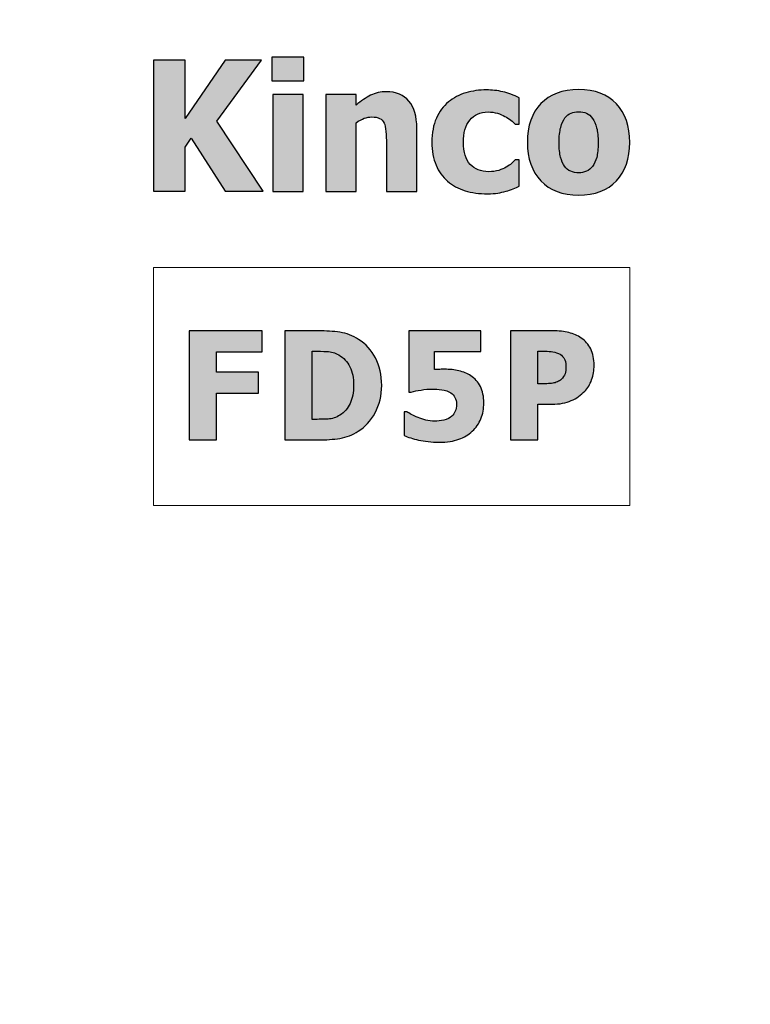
# Model space of a CAD drawing. Header units: millimetres. Extents: x -296 to 295, y -209 to 209.
# Tile 38 of 123: x -227 to -210, y 96 to 120. Entities that reach past the tile are written whole.
import ezdxf

# ---------------------------------------------------------------- set-up
doc = ezdxf.new("R2010")
doc.units = ezdxf.units.MM
doc.header["$MEASUREMENT"] = 0
doc.layers.add('layer 1', color=7, linetype='Continuous')

msp = doc.modelspace()

# ---------------------------------------------------------------- hatches: boundary and pattern name
at = {"layer": 'layer 1'}
h = msp.add_hatch(color=242, dxfattribs=at)
edge = h.paths.add_edge_path()
edge.add_spline(control_points=[(-221.3584, 115.9113), (-221.3584, 115.9113), (-222.2762, 115.9113), (-222.2762, 115.9113), (-222.2762, 115.9113), (-223.1003, 117.1977), (-223.1003, 117.1977), (-223.1003, 117.1977), (-223.2493, 116.9807), (-223.2493, 116.9807), (-223.2493, 116.9807), (-223.2493, 115.9113), (-223.2493, 115.9113), (-223.2493, 115.9113), (-224.009, 115.9113), (-224.009, 115.9113), (-224.009, 115.9113), (-224.009, 119.0761), (-224.009, 119.0761), (-224.009, 119.0761), (-223.2493, 119.0761), (-223.2493, 119.0761), (-223.2493, 119.0761), (-223.2493, 117.6686), (-223.2493, 117.6686), (-223.2493, 117.6686), (-222.2824, 119.0761), (-222.2824, 119.0761), (-222.2824, 119.0761), (-221.4028, 119.0761), (-221.4028, 119.0761), (-221.4028, 119.0761), (-222.4813, 117.6076), (-222.4813, 117.6076), (-222.4813, 117.6076), (-221.3584, 115.9113), (-221.3584, 115.9113)], knot_values=[0, 0, 0, 0, 0.0833333, 0.0833333, 0.0833333, 0.1666667, 0.1666667, 0.1666667, 0.25, 0.25, 0.25, 0.3333333, 0.3333333, 0.3333333, 0.4166667, 0.4166667, 0.4166667, 0.5, 0.5, 0.5, 0.5833333, 0.5833333, 0.5833333, 0.6666667, 0.6666667, 0.6666667, 0.75, 0.75, 0.75, 0.8333333, 0.8333333, 0.8333333, 0.9166667, 0.9166667, 0.9166667, 1, 1, 1, 1], degree=3, periodic=1)
h = msp.add_hatch(color=242, dxfattribs=at)
edge = h.paths.add_edge_path()
edge.add_spline(control_points=[(-220.3786, 118.5775), (-220.3786, 118.5775), (-221.149, 118.5775), (-221.149, 118.5775), (-221.149, 118.5775), (-221.149, 119.1461), (-221.149, 119.1461), (-221.149, 119.1461), (-220.3786, 119.1461), (-220.3786, 119.1461), (-220.3786, 119.1461), (-220.3786, 118.5775), (-220.3786, 118.5775)], knot_values=[0, 0, 0, 0, 0.25, 0.25, 0.25, 0.5, 0.5, 0.5, 0.75, 0.75, 0.75, 1, 1, 1, 1], degree=3, periodic=1)
h = msp.add_hatch(color=242, dxfattribs=at)
edge = h.paths.add_edge_path()
edge.add_spline(control_points=[(-215.9474, 115.8525), (-216.144, 115.8525), (-216.3239, 115.8771), (-216.4864, 115.927), (-216.6497, 115.9761), (-216.7906, 116.0519), (-216.9113, 116.1553), (-217.0298, 116.2586), (-217.1222, 116.3879), (-217.188, 116.544), (-217.2544, 116.6993), (-217.2877, 116.8835), (-217.2877, 117.0952), (-217.2877, 117.3221), (-217.2516, 117.5157), (-217.18, 117.6754), (-217.1078, 117.8343), (-217.0102, 117.9658), (-216.8874, 118.0691), (-216.7689, 118.1674), (-216.6295, 118.2404), (-216.4698, 118.2881), (-216.3094, 118.335), (-216.1425, 118.3589), (-215.9691, 118.3589), (-215.8376, 118.3589), (-215.7068, 118.3437), (-215.5753, 118.3134), (-215.4439, 118.283), (-215.3124, 118.2346), (-215.1794, 118.1681), (-215.1794, 118.1681), (-215.1794, 117.5331), (-215.1794, 117.5331), (-215.1794, 117.5331), (-215.2748, 117.5331), (-215.2748, 117.5331), (-215.3044, 117.5612), (-215.3405, 117.5923), (-215.3839, 117.6263), (-215.4265, 117.6602), (-215.4735, 117.6913), (-215.524, 117.7195), (-215.5782, 117.7491), (-215.6389, 117.7744), (-215.7061, 117.7946), (-215.774, 117.8156), (-215.8499, 117.8257), (-215.933, 117.8257), (-216.1223, 117.8257), (-216.2682, 117.7599), (-216.3723, 117.6277), (-216.4756, 117.4955), (-216.5276, 117.3185), (-216.5276, 117.0952), (-216.5276, 116.8568), (-216.472, 116.6783), (-216.3614, 116.5613), (-216.2509, 116.4443), (-216.1035, 116.3857), (-215.92, 116.3857), (-215.8268, 116.3857), (-215.7451, 116.3966), (-215.6743, 116.4175), (-215.6043, 116.4385), (-215.5436, 116.4645), (-215.493, 116.4941), (-215.4431, 116.5237), (-215.4012, 116.5541), (-215.3658, 116.5859), (-215.3304, 116.6177), (-215.3001, 116.6466), (-215.2748, 116.6719), (-215.2748, 116.6719), (-215.1794, 116.6719), (-215.1794, 116.6719), (-215.1794, 116.6719), (-215.1794, 116.0368), (-215.1794, 116.0368), (-215.222, 116.0187), (-215.2705, 115.997), (-215.3268, 115.9732), (-215.3825, 115.9493), (-215.4388, 115.9291), (-215.4966, 115.9139), (-215.5688, 115.8944), (-215.636, 115.8793), (-215.6989, 115.8684), (-215.7617, 115.8576), (-215.8448, 115.8525), (-215.9474, 115.8525)], knot_values=[0, 0, 0, 0, 0.0333333, 0.0333333, 0.0333333, 0.0666667, 0.0666667, 0.0666667, 0.1, 0.1, 0.1, 0.1333333, 0.1333333, 0.1333333, 0.1666667, 0.1666667, 0.1666667, 0.2, 0.2, 0.2, 0.2333333, 0.2333333, 0.2333333, 0.2666667, 0.2666667, 0.2666667, 0.3, 0.3, 0.3, 0.3333333, 0.3333333, 0.3333333, 0.3666667, 0.3666667, 0.3666667, 0.4, 0.4, 0.4, 0.4333333, 0.4333333, 0.4333333, 0.4666667, 0.4666667, 0.4666667, 0.5, 0.5, 0.5, 0.5333333, 0.5333333, 0.5333333, 0.5666667, 0.5666667, 0.5666667, 0.6, 0.6, 0.6, 0.6333333, 0.6333333, 0.6333333, 0.6666667, 0.6666667, 0.6666667, 0.7, 0.7, 0.7, 0.7333333, 0.7333333, 0.7333333, 0.7666667, 0.7666667, 0.7666667, 0.8, 0.8, 0.8, 0.8333333, 0.8333333, 0.8333333, 0.8666667, 0.8666667, 0.8666667, 0.9, 0.9, 0.9, 0.9333333, 0.9333333, 0.9333333, 0.9666667, 0.9666667, 0.9666667, 1, 1, 1, 1], degree=3, periodic=1)
h = msp.add_hatch(color=242, dxfattribs=at)
edge = h.paths.add_edge_path()
edge.add_spline(control_points=[(-212.509, 117.093), (-212.509, 116.6987), (-212.6167, 116.3889), (-212.832, 116.162), (-213.0473, 115.9358), (-213.3513, 115.8223), (-213.7448, 115.8223), (-214.1361, 115.8223), (-214.4394, 115.9358), (-214.6561, 116.162), (-214.8729, 116.3889), (-214.9813, 116.6987), (-214.9813, 117.093), (-214.9813, 117.4908), (-214.8729, 117.8021), (-214.6561, 118.0276), (-214.4394, 118.2523), (-214.1361, 118.365), (-213.7448, 118.365), (-213.3528, 118.365), (-213.0487, 118.2516), (-212.8327, 118.0254), (-212.6167, 117.7984), (-212.509, 117.4879), (-212.509, 117.093)], knot_values=[0, 0, 0, 0, 0.125, 0.125, 0.125, 0.25, 0.25, 0.25, 0.375, 0.375, 0.375, 0.5, 0.5, 0.5, 0.625, 0.625, 0.625, 0.75, 0.75, 0.75, 0.875, 0.875, 0.875, 1, 1, 1, 1], degree=3, periodic=1)
h = msp.add_hatch(color=242, dxfattribs=at)
edge = h.paths.add_edge_path()
edge.add_spline(control_points=[(-220.3999, 115.9061), (-220.3999, 115.9061), (-221.1284, 115.9061), (-221.1284, 115.9061), (-221.1284, 115.9061), (-221.1284, 118.2442), (-221.1284, 118.2442), (-221.1284, 118.2442), (-220.3999, 118.2442), (-220.3999, 118.2442), (-220.3999, 118.2442), (-220.3999, 115.9061), (-220.3999, 115.9061)], knot_values=[0, 0, 0, 0, 0.25, 0.25, 0.25, 0.5, 0.5, 0.5, 0.75, 0.75, 0.75, 1, 1, 1, 1], degree=3, periodic=1)
h = msp.add_hatch(color=242, dxfattribs=at)
edge = h.paths.add_edge_path()
edge.add_spline(control_points=[(-217.6519, 115.9061), (-217.6519, 115.9061), (-218.3863, 115.9061), (-218.3863, 115.9061), (-218.3863, 115.9061), (-218.3863, 117.0686), (-218.3863, 117.0686), (-218.3863, 117.1627), (-218.3899, 117.2574), (-218.3977, 117.3514), (-218.4056, 117.4448), (-218.4198, 117.5146), (-218.4405, 117.5587), (-218.4654, 117.6114), (-218.5017, 117.6492), (-218.5495, 117.6727), (-218.5965, 117.6955), (-218.6599, 117.7069), (-218.739, 117.7069), (-218.7988, 117.7069), (-218.8593, 117.6955), (-218.9206, 117.6734), (-218.9818, 117.6513), (-219.0474, 117.6157), (-219.1172, 117.5673), (-219.1172, 117.5673), (-219.1172, 115.9061), (-219.1172, 115.9061), (-219.1172, 115.9061), (-219.8474, 115.9061), (-219.8474, 115.9061), (-219.8474, 115.9061), (-219.8474, 118.2497), (-219.8474, 118.2497), (-219.8474, 118.2497), (-219.1172, 118.2497), (-219.1172, 118.2497), (-219.1172, 118.2497), (-219.1172, 117.9911), (-219.1172, 117.9911), (-218.9975, 118.0923), (-218.8807, 118.172), (-218.7674, 118.229), (-218.6542, 118.286), (-218.5288, 118.3145), (-218.3906, 118.3145), (-218.1513, 118.3145), (-217.9682, 118.239), (-217.8421, 118.088), (-217.7153, 117.937), (-217.6519, 117.7183), (-217.6519, 117.4319), (-217.6519, 117.4319), (-217.6519, 115.9061), (-217.6519, 115.9061)], knot_values=[0, 0, 0, 0, 0.0555556, 0.0555556, 0.0555556, 0.1111111, 0.1111111, 0.1111111, 0.1666667, 0.1666667, 0.1666667, 0.2222222, 0.2222222, 0.2222222, 0.2777778, 0.2777778, 0.2777778, 0.3333333, 0.3333333, 0.3333333, 0.3888889, 0.3888889, 0.3888889, 0.4444444, 0.4444444, 0.4444444, 0.5, 0.5, 0.5, 0.5555556, 0.5555556, 0.5555556, 0.6111111, 0.6111111, 0.6111111, 0.6666667, 0.6666667, 0.6666667, 0.7222222, 0.7222222, 0.7222222, 0.7777778, 0.7777778, 0.7777778, 0.8333333, 0.8333333, 0.8333333, 0.8888889, 0.8888889, 0.8888889, 0.9444444, 0.9444444, 0.9444444, 1, 1, 1, 1], degree=3, periodic=1)
h = msp.add_hatch(color=242, dxfattribs=at)
edge = h.paths.add_edge_path()
edge.add_spline(control_points=[(-213.2742, 117.0886), (-213.2742, 117.2304), (-213.2859, 117.349), (-213.3091, 117.4435), (-213.3331, 117.5381), (-213.3651, 117.6137), (-213.4066, 117.6704), (-213.4502, 117.7301), (-213.5004, 117.7715), (-213.5557, 117.7955), (-213.611, 117.8188), (-213.6742, 117.8305), (-213.7448, 117.8305), (-213.8117, 117.8305), (-213.8721, 117.8203), (-213.9266, 117.7992), (-213.9805, 117.7788), (-214.0299, 117.7395), (-214.0757, 117.6813), (-214.1179, 117.6261), (-214.1521, 117.5497), (-214.1775, 117.453), (-214.203, 117.3562), (-214.2161, 117.2348), (-214.2161, 117.0886), (-214.2161, 116.9417), (-214.2037, 116.8238), (-214.1797, 116.7329), (-214.1557, 116.6427), (-214.1245, 116.5707), (-214.0859, 116.5169), (-214.0466, 116.4616), (-213.9965, 116.4209), (-213.9368, 116.3954), (-213.8772, 116.37), (-213.811, 116.3569), (-213.739, 116.3569), (-213.6793, 116.3569), (-213.6182, 116.37), (-213.5564, 116.3954), (-213.4946, 116.4209), (-213.4451, 116.4594), (-213.4088, 116.5103), (-213.3644, 116.5714), (-213.3309, 116.6449), (-213.3084, 116.7314), (-213.2859, 116.8173), (-213.2742, 116.9366), (-213.2742, 117.0886)], knot_values=[0, 0, 0, 0, 0.0625, 0.0625, 0.0625, 0.125, 0.125, 0.125, 0.1875, 0.1875, 0.1875, 0.25, 0.25, 0.25, 0.3125, 0.3125, 0.3125, 0.375, 0.375, 0.375, 0.4375, 0.4375, 0.4375, 0.5, 0.5, 0.5, 0.5625, 0.5625, 0.5625, 0.625, 0.625, 0.625, 0.6875, 0.6875, 0.6875, 0.75, 0.75, 0.75, 0.8125, 0.8125, 0.8125, 0.875, 0.875, 0.875, 0.9375, 0.9375, 0.9375, 1, 1, 1, 1], degree=3, periodic=1)
h = msp.add_hatch(color=242, dxfattribs=at)
edge = h.paths.add_edge_path()
edge.add_spline(control_points=[(-221.3901, 112.042), (-221.3901, 112.042), (-222.4898, 112.042), (-222.4898, 112.042), (-222.4898, 112.042), (-222.4898, 111.5459), (-222.4898, 111.5459), (-222.4898, 111.5459), (-221.4766, 111.5459), (-221.4766, 111.5459), (-221.4766, 111.5459), (-221.4766, 111.0425), (-221.4766, 111.0425), (-221.4766, 111.0425), (-222.4898, 111.0425), (-222.4898, 111.0425), (-222.4898, 111.0425), (-222.4898, 109.9126), (-222.4898, 109.9126), (-222.4898, 109.9126), (-223.146, 109.9126), (-223.146, 109.9126), (-223.146, 109.9126), (-223.146, 112.5454), (-223.146, 112.5454), (-223.146, 112.5454), (-221.3901, 112.5454), (-221.3901, 112.5454), (-221.3901, 112.5454), (-221.3901, 112.042), (-221.3901, 112.042)], knot_values=[0, 0, 0, 0, 0.1, 0.1, 0.1, 0.2, 0.2, 0.2, 0.3, 0.3, 0.3, 0.4, 0.4, 0.4, 0.5, 0.5, 0.5, 0.6, 0.6, 0.6, 0.7, 0.7, 0.7, 0.8, 0.8, 0.8, 0.9, 0.9, 0.9, 1, 1, 1, 1], degree=3, periodic=1)
h = msp.add_hatch(color=242, dxfattribs=at)
edge = h.paths.add_edge_path()
edge.add_spline(control_points=[(-218.4999, 111.2266), (-218.4999, 110.9809), (-218.5535, 110.7618), (-218.6598, 110.5675), (-218.7667, 110.3737), (-218.9019, 110.2253), (-219.0648, 110.1214), (-219.2006, 110.0327), (-219.349, 109.976), (-219.5089, 109.9506), (-219.6693, 109.9253), (-219.8394, 109.9126), (-220.0203, 109.9126), (-220.0203, 109.9126), (-220.8399, 109.9126), (-220.8399, 109.9126), (-220.8399, 109.9126), (-220.8399, 112.5454), (-220.8399, 112.5454), (-220.8399, 112.5454), (-220.0268, 112.5454), (-220.0268, 112.5454), (-219.843, 112.5454), (-219.6705, 112.5334), (-219.5101, 112.5098), (-219.349, 112.4863), (-219.1982, 112.4295), (-219.0576, 112.3384), (-218.8851, 112.2279), (-218.7493, 112.0783), (-218.6495, 111.8905), (-218.5498, 111.7022), (-218.4999, 111.4807), (-218.4999, 111.2266)], knot_values=[0, 0, 0, 0, 0.0909091, 0.0909091, 0.0909091, 0.1818182, 0.1818182, 0.1818182, 0.2727273, 0.2727273, 0.2727273, 0.3636364, 0.3636364, 0.3636364, 0.4545455, 0.4545455, 0.4545455, 0.5454545, 0.5454545, 0.5454545, 0.6363636, 0.6363636, 0.6363636, 0.7272727, 0.7272727, 0.7272727, 0.8181818, 0.8181818, 0.8181818, 0.9090909, 0.9090909, 0.9090909, 1, 1, 1, 1], degree=3, periodic=1)
h = msp.add_hatch(color=242, dxfattribs=at)
edge = h.paths.add_edge_path()
edge.add_spline(control_points=[(-216.034, 110.8035), (-216.034, 110.6671), (-216.0574, 110.5403), (-216.1037, 110.4238), (-216.15, 110.3073), (-216.2197, 110.2065), (-216.3122, 110.1214), (-216.4042, 110.0381), (-216.5129, 109.973), (-216.6391, 109.9271), (-216.7653, 109.8812), (-216.9204, 109.8583), (-217.1049, 109.8583), (-217.3001, 109.8595), (-217.4678, 109.8764), (-217.6079, 109.909), (-217.7484, 109.941), (-217.8644, 109.9778), (-217.9557, 110.0176), (-217.9557, 110.0176), (-217.9557, 110.5934), (-217.9557, 110.5934), (-217.9557, 110.5934), (-217.8957, 110.5934), (-217.8957, 110.5934), (-217.8626, 110.5741), (-217.826, 110.5524), (-217.7845, 110.5283), (-217.7437, 110.5041), (-217.6895, 110.4788), (-217.6222, 110.4522), (-217.5598, 110.4269), (-217.4966, 110.4063), (-217.4323, 110.39), (-217.368, 110.3737), (-217.2971, 110.3653), (-217.2178, 110.3653), (-217.1499, 110.3653), (-217.076, 110.3737), (-216.9973, 110.3912), (-216.9185, 110.4081), (-216.8549, 110.4395), (-216.8068, 110.4842), (-216.7714, 110.5198), (-216.7437, 110.5596), (-216.7239, 110.6037), (-216.7041, 110.6472), (-216.6938, 110.7057), (-216.6938, 110.7793), (-216.6938, 110.8409), (-216.7064, 110.894), (-216.7316, 110.9387), (-216.7569, 110.9828), (-216.7906, 111.019), (-216.8314, 111.0461), (-216.8915, 111.0866), (-216.9642, 111.1119), (-217.0489, 111.1234), (-217.1337, 111.1349), (-217.207, 111.1403), (-217.2677, 111.1403), (-217.3644, 111.1403), (-217.4588, 111.1324), (-217.5495, 111.1174), (-217.6409, 111.1023), (-217.7202, 111.0854), (-217.7875, 111.0679), (-217.7875, 111.0679), (-217.844, 111.0679), (-217.844, 111.0679), (-217.844, 111.0679), (-217.844, 112.5454), (-217.844, 112.5454), (-217.844, 112.5454), (-216.1061, 112.5454), (-216.1061, 112.5454), (-216.1061, 112.5454), (-216.1061, 112.0493), (-216.1061, 112.0493), (-216.1061, 112.0493), (-217.2239, 112.0493), (-217.2239, 112.0493), (-217.2239, 112.0493), (-217.2239, 111.6093), (-217.2239, 111.6093), (-217.1884, 111.6117), (-217.1463, 111.6141), (-217.0976, 111.6159), (-217.0489, 111.6177), (-217.0105, 111.6183), (-216.9834, 111.6183), (-216.8579, 111.6183), (-216.7413, 111.6057), (-216.6344, 111.5803), (-216.5273, 111.555), (-216.4324, 111.5157), (-216.3501, 111.4626), (-216.2498, 111.398), (-216.1722, 111.3111), (-216.117, 111.2025), (-216.0616, 111.0932), (-216.034, 110.9604), (-216.034, 110.8035)], knot_values=[0, 0, 0, 0, 0.0294118, 0.0294118, 0.0294118, 0.0588235, 0.0588235, 0.0588235, 0.0882353, 0.0882353, 0.0882353, 0.1176471, 0.1176471, 0.1176471, 0.1470588, 0.1470588, 0.1470588, 0.1764706, 0.1764706, 0.1764706, 0.2058824, 0.2058824, 0.2058824, 0.2352941, 0.2352941, 0.2352941, 0.2647059, 0.2647059, 0.2647059, 0.2941176, 0.2941176, 0.2941176, 0.3235294, 0.3235294, 0.3235294, 0.3529412, 0.3529412, 0.3529412, 0.3823529, 0.3823529, 0.3823529, 0.4117647, 0.4117647, 0.4117647, 0.4411765, 0.4411765, 0.4411765, 0.4705882, 0.4705882, 0.4705882, 0.5, 0.5, 0.5, 0.5294118, 0.5294118, 0.5294118, 0.5588235, 0.5588235, 0.5588235, 0.5882353, 0.5882353, 0.5882353, 0.6176471, 0.6176471, 0.6176471, 0.6470588, 0.6470588, 0.6470588, 0.6764706, 0.6764706, 0.6764706, 0.7058824, 0.7058824, 0.7058824, 0.7352941, 0.7352941, 0.7352941, 0.7647059, 0.7647059, 0.7647059, 0.7941176, 0.7941176, 0.7941176, 0.8235294, 0.8235294, 0.8235294, 0.8529412, 0.8529412, 0.8529412, 0.8823529, 0.8823529, 0.8823529, 0.9117647, 0.9117647, 0.9117647, 0.9411765, 0.9411765, 0.9411765, 0.9705882, 0.9705882, 0.9705882, 1, 1, 1, 1], degree=3, periodic=1)
h = msp.add_hatch(color=242, dxfattribs=at)
edge = h.paths.add_edge_path()
edge.add_spline(control_points=[(-213.3721, 111.7149), (-213.3721, 111.5924), (-213.3914, 111.4759), (-213.4305, 111.3648), (-213.4689, 111.2544), (-213.5248, 111.1614), (-213.5975, 111.0872), (-213.642, 111.0413), (-213.6913, 110.9991), (-213.7448, 110.9598), (-213.7982, 110.9212), (-213.8571, 110.888), (-213.9214, 110.8608), (-213.9863, 110.8343), (-214.056, 110.8125), (-214.1317, 110.7975), (-214.2074, 110.7824), (-214.2921, 110.7745), (-214.3865, 110.7745), (-214.3865, 110.7745), (-214.7315, 110.7745), (-214.7315, 110.7745), (-214.7315, 110.7745), (-214.7315, 109.9126), (-214.7315, 109.9126), (-214.7315, 109.9126), (-215.3913, 109.9126), (-215.3913, 109.9126), (-215.3913, 109.9126), (-215.3913, 112.5454), (-215.3913, 112.5454), (-215.3913, 112.5454), (-214.3727, 112.5454), (-214.3727, 112.5454), (-214.2212, 112.5454), (-214.0908, 112.5315), (-213.9809, 112.5038), (-213.8709, 112.476), (-213.7717, 112.4326), (-213.6822, 112.3722), (-213.5837, 112.3064), (-213.5074, 112.2183), (-213.4533, 112.1078), (-213.3992, 111.998), (-213.3721, 111.867), (-213.3721, 111.7149)], knot_values=[0, 0, 0, 0, 0.0666667, 0.0666667, 0.0666667, 0.1333333, 0.1333333, 0.1333333, 0.2, 0.2, 0.2, 0.2666667, 0.2666667, 0.2666667, 0.3333333, 0.3333333, 0.3333333, 0.4, 0.4, 0.4, 0.4666667, 0.4666667, 0.4666667, 0.5333333, 0.5333333, 0.5333333, 0.6, 0.6, 0.6, 0.6666667, 0.6666667, 0.6666667, 0.7333333, 0.7333333, 0.7333333, 0.8, 0.8, 0.8, 0.8666667, 0.8666667, 0.8666667, 0.9333333, 0.9333333, 0.9333333, 1, 1, 1, 1], degree=3, periodic=1)
h = msp.add_hatch(color=242, dxfattribs=at)
edge = h.paths.add_edge_path()
edge.add_spline(control_points=[(-219.1778, 111.2326), (-219.1778, 111.4053), (-219.2073, 111.5531), (-219.2661, 111.6763), (-219.3251, 111.7994), (-219.4163, 111.8954), (-219.5389, 111.9648), (-219.6273, 112.0143), (-219.721, 112.0414), (-219.8184, 112.0457), (-219.9157, 112.0505), (-220.0323, 112.0529), (-220.1681, 112.0529), (-220.1681, 112.0529), (-220.1802, 112.0529), (-220.1802, 112.0529), (-220.1802, 112.0529), (-220.1802, 110.4087), (-220.1802, 110.4087), (-220.1802, 110.4087), (-220.1681, 110.4087), (-220.1681, 110.4087), (-220.0209, 110.4087), (-219.8965, 110.4112), (-219.7956, 110.4166), (-219.6946, 110.422), (-219.5984, 110.4534), (-219.507, 110.5114), (-219.3995, 110.5796), (-219.3178, 110.6731), (-219.2619, 110.7932), (-219.206, 110.9133), (-219.1778, 111.0594), (-219.1778, 111.2326)], knot_values=[0, 0, 0, 0, 0.0909091, 0.0909091, 0.0909091, 0.1818182, 0.1818182, 0.1818182, 0.2727273, 0.2727273, 0.2727273, 0.3636364, 0.3636364, 0.3636364, 0.4545455, 0.4545455, 0.4545455, 0.5454545, 0.5454545, 0.5454545, 0.6363636, 0.6363636, 0.6363636, 0.7272727, 0.7272727, 0.7272727, 0.8181818, 0.8181818, 0.8181818, 0.9090909, 0.9090909, 0.9090909, 1, 1, 1, 1], degree=3, periodic=1)
h = msp.add_hatch(color=242, dxfattribs=at)
edge = h.paths.add_edge_path()
edge.add_spline(control_points=[(-214.05, 111.6986), (-214.05, 111.7728), (-214.0674, 111.8362), (-214.1029, 111.8899), (-214.1377, 111.9431), (-214.1798, 111.9799), (-214.2291, 111.9998), (-214.2909, 112.027), (-214.3505, 112.0426), (-214.4075, 112.0469), (-214.4641, 112.0511), (-214.5409, 112.0529), (-214.6383, 112.0529), (-214.6383, 112.0529), (-214.7315, 112.0529), (-214.7315, 112.0529), (-214.7315, 112.0529), (-214.7315, 111.267), (-214.7315, 111.267), (-214.7315, 111.267), (-214.6858, 111.267), (-214.6858, 111.267), (-214.6239, 111.267), (-214.565, 111.2676), (-214.5103, 111.2689), (-214.455, 111.2701), (-214.4069, 111.2743), (-214.3661, 111.2809), (-214.3313, 111.287), (-214.2939, 111.2984), (-214.2543, 111.3153), (-214.2153, 111.3328), (-214.1852, 111.3515), (-214.1642, 111.3727), (-214.1197, 111.4161), (-214.0896, 111.4614), (-214.0734, 111.5085), (-214.0578, 111.5556), (-214.05, 111.6189), (-214.05, 111.6986)], knot_values=[0, 0, 0, 0, 0.0769231, 0.0769231, 0.0769231, 0.1538462, 0.1538462, 0.1538462, 0.2307692, 0.2307692, 0.2307692, 0.3076923, 0.3076923, 0.3076923, 0.3846154, 0.3846154, 0.3846154, 0.4615385, 0.4615385, 0.4615385, 0.5384615, 0.5384615, 0.5384615, 0.6153846, 0.6153846, 0.6153846, 0.6923077, 0.6923077, 0.6923077, 0.7692308, 0.7692308, 0.7692308, 0.8461538, 0.8461538, 0.8461538, 0.9230769, 0.9230769, 0.9230769, 1, 1, 1, 1], degree=3, periodic=1)

# ---------------------------------------------------------------- linework, layer by layer
at = {"layer": 'layer 1', "color": 1, "lineweight": 0}
msp.add_open_spline([(295.3283, 209.2747), (295.3283, 209.2747), (295.3283, -208.9236), (295.3283, -208.9236), (295.3283, -208.9236), (-296.1944, -208.9236), (-296.1944, -208.9236), (-296.1944, -208.9236), (-296.1944, 209.2747), (-296.1944, 209.2747), (-296.1944, 209.2747), (295.3283, 209.2747), (295.3283, 209.2747)], degree=3, knots=[0, 0, 0, 0, 0.25, 0.25, 0.25, 0.5, 0.5, 0.5, 0.75, 0.75, 0.75, 1, 1, 1, 1], dxfattribs=at)
at = {"layer": 'layer 1', "color": 5, "lineweight": 0}
msp.add_open_spline([(-281.2487, 194.7284), (-281.2487, 194.7284), (-281.2487, -197.0649), (-281.2487, -197.0649), (-281.2487, -197.0649), (283.3586, -197.0649), (283.3586, -197.0649)], degree=3, knots=[0, 0, 0, 0, 0.5, 0.5, 0.5, 1, 1, 1, 1], dxfattribs=at)
at = {"layer": 'layer 1', "color": 242}
for points, knots in [([(-221.3584, 115.9113), (-221.3584, 115.9113), (-222.2762, 115.9113), (-222.2762, 115.9113), (-222.2762, 115.9113), (-223.1003, 117.1977), (-223.1003, 117.1977), (-223.1003, 117.1977), (-223.2493, 116.9807), (-223.2493, 116.9807), (-223.2493, 116.9807), (-223.2493, 115.9113), (-223.2493, 115.9113), (-223.2493, 115.9113), (-224.009, 115.9113), (-224.009, 115.9113), (-224.009, 115.9113), (-224.009, 119.0761), (-224.009, 119.0761), (-224.009, 119.0761), (-223.2493, 119.0761), (-223.2493, 119.0761), (-223.2493, 119.0761), (-223.2493, 117.6686), (-223.2493, 117.6686), (-223.2493, 117.6686), (-222.2824, 119.0761), (-222.2824, 119.0761), (-222.2824, 119.0761), (-221.4028, 119.0761), (-221.4028, 119.0761), (-221.4028, 119.0761), (-222.4813, 117.6076), (-222.4813, 117.6076), (-222.4813, 117.6076), (-221.3584, 115.9113), (-221.3584, 115.9113)], [0, 0, 0, 0, 0.0833333, 0.0833333, 0.0833333, 0.1666667, 0.1666667, 0.1666667, 0.25, 0.25, 0.25, 0.3333333, 0.3333333, 0.3333333, 0.4166667, 0.4166667, 0.4166667, 0.5, 0.5, 0.5, 0.5833333, 0.5833333, 0.5833333, 0.6666667, 0.6666667, 0.6666667, 0.75, 0.75, 0.75, 0.8333333, 0.8333333, 0.8333333, 0.9166667, 0.9166667, 0.9166667, 1, 1, 1, 1]), ([(-220.3786, 118.5775), (-220.3786, 118.5775), (-221.149, 118.5775), (-221.149, 118.5775), (-221.149, 118.5775), (-221.149, 119.1461), (-221.149, 119.1461), (-221.149, 119.1461), (-220.3786, 119.1461), (-220.3786, 119.1461), (-220.3786, 119.1461), (-220.3786, 118.5775), (-220.3786, 118.5775)], [0, 0, 0, 0, 0.25, 0.25, 0.25, 0.5, 0.5, 0.5, 0.75, 0.75, 0.75, 1, 1, 1, 1]), ([(-215.9474, 115.8525), (-216.144, 115.8525), (-216.3239, 115.8771), (-216.4864, 115.927), (-216.6497, 115.9761), (-216.7906, 116.0519), (-216.9113, 116.1553), (-217.0298, 116.2586), (-217.1222, 116.3879), (-217.188, 116.544), (-217.2544, 116.6993), (-217.2877, 116.8835), (-217.2877, 117.0952), (-217.2877, 117.3221), (-217.2516, 117.5157), (-217.18, 117.6754), (-217.1078, 117.8343), (-217.0102, 117.9658), (-216.8874, 118.0691), (-216.7689, 118.1674), (-216.6295, 118.2404), (-216.4698, 118.2881), (-216.3094, 118.335), (-216.1425, 118.3589), (-215.9691, 118.3589), (-215.8376, 118.3589), (-215.7068, 118.3437), (-215.5753, 118.3134), (-215.4439, 118.283), (-215.3124, 118.2346), (-215.1794, 118.1681), (-215.1794, 118.1681), (-215.1794, 117.5331), (-215.1794, 117.5331), (-215.1794, 117.5331), (-215.2748, 117.5331), (-215.2748, 117.5331), (-215.3044, 117.5612), (-215.3405, 117.5923), (-215.3839, 117.6263), (-215.4265, 117.6602), (-215.4735, 117.6913), (-215.524, 117.7195), (-215.5782, 117.7491), (-215.6389, 117.7744), (-215.7061, 117.7946), (-215.774, 117.8156), (-215.8499, 117.8257), (-215.933, 117.8257), (-216.1223, 117.8257), (-216.2682, 117.7599), (-216.3723, 117.6277), (-216.4756, 117.4955), (-216.5276, 117.3185), (-216.5276, 117.0952), (-216.5276, 116.8568), (-216.472, 116.6783), (-216.3614, 116.5613), (-216.2509, 116.4443), (-216.1035, 116.3857), (-215.92, 116.3857), (-215.8268, 116.3857), (-215.7451, 116.3966), (-215.6743, 116.4175), (-215.6043, 116.4385), (-215.5436, 116.4645), (-215.493, 116.4941), (-215.4431, 116.5237), (-215.4012, 116.5541), (-215.3658, 116.5859), (-215.3304, 116.6177), (-215.3001, 116.6466), (-215.2748, 116.6719), (-215.2748, 116.6719), (-215.1794, 116.6719), (-215.1794, 116.6719), (-215.1794, 116.6719), (-215.1794, 116.0368), (-215.1794, 116.0368), (-215.222, 116.0187), (-215.2705, 115.997), (-215.3268, 115.9732), (-215.3825, 115.9493), (-215.4388, 115.9291), (-215.4966, 115.9139), (-215.5688, 115.8944), (-215.636, 115.8793), (-215.6989, 115.8684), (-215.7617, 115.8576), (-215.8448, 115.8525), (-215.9474, 115.8525)], [0, 0, 0, 0, 0.0333333, 0.0333333, 0.0333333, 0.0666667, 0.0666667, 0.0666667, 0.1, 0.1, 0.1, 0.1333333, 0.1333333, 0.1333333, 0.1666667, 0.1666667, 0.1666667, 0.2, 0.2, 0.2, 0.2333333, 0.2333333, 0.2333333, 0.2666667, 0.2666667, 0.2666667, 0.3, 0.3, 0.3, 0.3333333, 0.3333333, 0.3333333, 0.3666667, 0.3666667, 0.3666667, 0.4, 0.4, 0.4, 0.4333333, 0.4333333, 0.4333333, 0.4666667, 0.4666667, 0.4666667, 0.5, 0.5, 0.5, 0.5333333, 0.5333333, 0.5333333, 0.5666667, 0.5666667, 0.5666667, 0.6, 0.6, 0.6, 0.6333333, 0.6333333, 0.6333333, 0.6666667, 0.6666667, 0.6666667, 0.7, 0.7, 0.7, 0.7333333, 0.7333333, 0.7333333, 0.7666667, 0.7666667, 0.7666667, 0.8, 0.8, 0.8, 0.8333333, 0.8333333, 0.8333333, 0.8666667, 0.8666667, 0.8666667, 0.9, 0.9, 0.9, 0.9333333, 0.9333333, 0.9333333, 0.9666667, 0.9666667, 0.9666667, 1, 1, 1, 1]), ([(-212.509, 117.093), (-212.509, 116.6987), (-212.6167, 116.3889), (-212.832, 116.162), (-213.0473, 115.9358), (-213.3513, 115.8223), (-213.7448, 115.8223), (-214.1361, 115.8223), (-214.4394, 115.9358), (-214.6561, 116.162), (-214.8729, 116.3889), (-214.9813, 116.6987), (-214.9813, 117.093), (-214.9813, 117.4908), (-214.8729, 117.8021), (-214.6561, 118.0276), (-214.4394, 118.2523), (-214.1361, 118.365), (-213.7448, 118.365), (-213.3528, 118.365), (-213.0487, 118.2516), (-212.8327, 118.0254), (-212.6167, 117.7984), (-212.509, 117.4879), (-212.509, 117.093)], [0, 0, 0, 0, 0.125, 0.125, 0.125, 0.25, 0.25, 0.25, 0.375, 0.375, 0.375, 0.5, 0.5, 0.5, 0.625, 0.625, 0.625, 0.75, 0.75, 0.75, 0.875, 0.875, 0.875, 1, 1, 1, 1]), ([(-220.3999, 115.9061), (-220.3999, 115.9061), (-221.1284, 115.9061), (-221.1284, 115.9061), (-221.1284, 115.9061), (-221.1284, 118.2442), (-221.1284, 118.2442), (-221.1284, 118.2442), (-220.3999, 118.2442), (-220.3999, 118.2442), (-220.3999, 118.2442), (-220.3999, 115.9061), (-220.3999, 115.9061)], [0, 0, 0, 0, 0.25, 0.25, 0.25, 0.5, 0.5, 0.5, 0.75, 0.75, 0.75, 1, 1, 1, 1]), ([(-217.6519, 115.9061), (-217.6519, 115.9061), (-218.3863, 115.9061), (-218.3863, 115.9061), (-218.3863, 115.9061), (-218.3863, 117.0686), (-218.3863, 117.0686), (-218.3863, 117.1627), (-218.3899, 117.2574), (-218.3977, 117.3514), (-218.4056, 117.4448), (-218.4198, 117.5146), (-218.4405, 117.5587), (-218.4654, 117.6114), (-218.5017, 117.6492), (-218.5495, 117.6727), (-218.5965, 117.6955), (-218.6599, 117.7069), (-218.739, 117.7069), (-218.7988, 117.7069), (-218.8593, 117.6955), (-218.9206, 117.6734), (-218.9818, 117.6513), (-219.0474, 117.6157), (-219.1172, 117.5673), (-219.1172, 117.5673), (-219.1172, 115.9061), (-219.1172, 115.9061), (-219.1172, 115.9061), (-219.8474, 115.9061), (-219.8474, 115.9061), (-219.8474, 115.9061), (-219.8474, 118.2497), (-219.8474, 118.2497), (-219.8474, 118.2497), (-219.1172, 118.2497), (-219.1172, 118.2497), (-219.1172, 118.2497), (-219.1172, 117.9911), (-219.1172, 117.9911), (-218.9975, 118.0923), (-218.8807, 118.172), (-218.7674, 118.229), (-218.6542, 118.286), (-218.5288, 118.3145), (-218.3906, 118.3145), (-218.1513, 118.3145), (-217.9682, 118.239), (-217.8421, 118.088), (-217.7153, 117.937), (-217.6519, 117.7183), (-217.6519, 117.4319), (-217.6519, 117.4319), (-217.6519, 115.9061), (-217.6519, 115.9061)], [0, 0, 0, 0, 0.0555556, 0.0555556, 0.0555556, 0.1111111, 0.1111111, 0.1111111, 0.1666667, 0.1666667, 0.1666667, 0.2222222, 0.2222222, 0.2222222, 0.2777778, 0.2777778, 0.2777778, 0.3333333, 0.3333333, 0.3333333, 0.3888889, 0.3888889, 0.3888889, 0.4444444, 0.4444444, 0.4444444, 0.5, 0.5, 0.5, 0.5555556, 0.5555556, 0.5555556, 0.6111111, 0.6111111, 0.6111111, 0.6666667, 0.6666667, 0.6666667, 0.7222222, 0.7222222, 0.7222222, 0.7777778, 0.7777778, 0.7777778, 0.8333333, 0.8333333, 0.8333333, 0.8888889, 0.8888889, 0.8888889, 0.9444444, 0.9444444, 0.9444444, 1, 1, 1, 1]), ([(-213.2742, 117.0886), (-213.2742, 117.2304), (-213.2859, 117.349), (-213.3091, 117.4435), (-213.3331, 117.5381), (-213.3651, 117.6137), (-213.4066, 117.6704), (-213.4502, 117.7301), (-213.5004, 117.7715), (-213.5557, 117.7955), (-213.611, 117.8188), (-213.6742, 117.8305), (-213.7448, 117.8305), (-213.8117, 117.8305), (-213.8721, 117.8203), (-213.9266, 117.7992), (-213.9805, 117.7788), (-214.0299, 117.7395), (-214.0757, 117.6813), (-214.1179, 117.6261), (-214.1521, 117.5497), (-214.1775, 117.453), (-214.203, 117.3562), (-214.2161, 117.2348), (-214.2161, 117.0886), (-214.2161, 116.9417), (-214.2037, 116.8238), (-214.1797, 116.7329), (-214.1557, 116.6427), (-214.1245, 116.5707), (-214.0859, 116.5169), (-214.0466, 116.4616), (-213.9965, 116.4209), (-213.9368, 116.3954), (-213.8772, 116.37), (-213.811, 116.3569), (-213.739, 116.3569), (-213.6793, 116.3569), (-213.6182, 116.37), (-213.5564, 116.3954), (-213.4946, 116.4209), (-213.4451, 116.4594), (-213.4088, 116.5103), (-213.3644, 116.5714), (-213.3309, 116.6449), (-213.3084, 116.7314), (-213.2859, 116.8173), (-213.2742, 116.9366), (-213.2742, 117.0886)], [0, 0, 0, 0, 0.0625, 0.0625, 0.0625, 0.125, 0.125, 0.125, 0.1875, 0.1875, 0.1875, 0.25, 0.25, 0.25, 0.3125, 0.3125, 0.3125, 0.375, 0.375, 0.375, 0.4375, 0.4375, 0.4375, 0.5, 0.5, 0.5, 0.5625, 0.5625, 0.5625, 0.625, 0.625, 0.625, 0.6875, 0.6875, 0.6875, 0.75, 0.75, 0.75, 0.8125, 0.8125, 0.8125, 0.875, 0.875, 0.875, 0.9375, 0.9375, 0.9375, 1, 1, 1, 1]), ([(-221.3901, 112.042), (-221.3901, 112.042), (-222.4898, 112.042), (-222.4898, 112.042), (-222.4898, 112.042), (-222.4898, 111.5459), (-222.4898, 111.5459), (-222.4898, 111.5459), (-221.4766, 111.5459), (-221.4766, 111.5459), (-221.4766, 111.5459), (-221.4766, 111.0425), (-221.4766, 111.0425), (-221.4766, 111.0425), (-222.4898, 111.0425), (-222.4898, 111.0425), (-222.4898, 111.0425), (-222.4898, 109.9126), (-222.4898, 109.9126), (-222.4898, 109.9126), (-223.146, 109.9126), (-223.146, 109.9126), (-223.146, 109.9126), (-223.146, 112.5454), (-223.146, 112.5454), (-223.146, 112.5454), (-221.3901, 112.5454), (-221.3901, 112.5454), (-221.3901, 112.5454), (-221.3901, 112.042), (-221.3901, 112.042)], [0, 0, 0, 0, 0.1, 0.1, 0.1, 0.2, 0.2, 0.2, 0.3, 0.3, 0.3, 0.4, 0.4, 0.4, 0.5, 0.5, 0.5, 0.6, 0.6, 0.6, 0.7, 0.7, 0.7, 0.8, 0.8, 0.8, 0.9, 0.9, 0.9, 1, 1, 1, 1]), ([(-218.4999, 111.2266), (-218.4999, 110.9809), (-218.5535, 110.7618), (-218.6598, 110.5675), (-218.7667, 110.3737), (-218.9019, 110.2253), (-219.0648, 110.1214), (-219.2006, 110.0327), (-219.349, 109.976), (-219.5089, 109.9506), (-219.6693, 109.9253), (-219.8394, 109.9126), (-220.0203, 109.9126), (-220.0203, 109.9126), (-220.8399, 109.9126), (-220.8399, 109.9126), (-220.8399, 109.9126), (-220.8399, 112.5454), (-220.8399, 112.5454), (-220.8399, 112.5454), (-220.0268, 112.5454), (-220.0268, 112.5454), (-219.843, 112.5454), (-219.6705, 112.5334), (-219.5101, 112.5098), (-219.349, 112.4863), (-219.1982, 112.4295), (-219.0576, 112.3384), (-218.8851, 112.2279), (-218.7493, 112.0783), (-218.6495, 111.8905), (-218.5498, 111.7022), (-218.4999, 111.4807), (-218.4999, 111.2266)], [0, 0, 0, 0, 0.0909091, 0.0909091, 0.0909091, 0.1818182, 0.1818182, 0.1818182, 0.2727273, 0.2727273, 0.2727273, 0.3636364, 0.3636364, 0.3636364, 0.4545455, 0.4545455, 0.4545455, 0.5454545, 0.5454545, 0.5454545, 0.6363636, 0.6363636, 0.6363636, 0.7272727, 0.7272727, 0.7272727, 0.8181818, 0.8181818, 0.8181818, 0.9090909, 0.9090909, 0.9090909, 1, 1, 1, 1]), ([(-216.034, 110.8035), (-216.034, 110.6671), (-216.0574, 110.5403), (-216.1037, 110.4238), (-216.15, 110.3073), (-216.2197, 110.2065), (-216.3122, 110.1214), (-216.4042, 110.0381), (-216.5129, 109.973), (-216.6391, 109.9271), (-216.7653, 109.8812), (-216.9204, 109.8583), (-217.1049, 109.8583), (-217.3001, 109.8595), (-217.4678, 109.8764), (-217.6079, 109.909), (-217.7484, 109.941), (-217.8644, 109.9778), (-217.9557, 110.0176), (-217.9557, 110.0176), (-217.9557, 110.5934), (-217.9557, 110.5934), (-217.9557, 110.5934), (-217.8957, 110.5934), (-217.8957, 110.5934), (-217.8626, 110.5741), (-217.826, 110.5524), (-217.7845, 110.5283), (-217.7437, 110.5041), (-217.6895, 110.4788), (-217.6222, 110.4522), (-217.5598, 110.4269), (-217.4966, 110.4063), (-217.4323, 110.39), (-217.368, 110.3737), (-217.2971, 110.3653), (-217.2178, 110.3653), (-217.1499, 110.3653), (-217.076, 110.3737), (-216.9973, 110.3912), (-216.9185, 110.4081), (-216.8549, 110.4395), (-216.8068, 110.4842), (-216.7714, 110.5198), (-216.7437, 110.5596), (-216.7239, 110.6037), (-216.7041, 110.6472), (-216.6938, 110.7057), (-216.6938, 110.7793), (-216.6938, 110.8409), (-216.7064, 110.894), (-216.7316, 110.9387), (-216.7569, 110.9828), (-216.7906, 111.019), (-216.8314, 111.0461), (-216.8915, 111.0866), (-216.9642, 111.1119), (-217.0489, 111.1234), (-217.1337, 111.1349), (-217.207, 111.1403), (-217.2677, 111.1403), (-217.3644, 111.1403), (-217.4588, 111.1324), (-217.5495, 111.1174), (-217.6409, 111.1023), (-217.7202, 111.0854), (-217.7875, 111.0679), (-217.7875, 111.0679), (-217.844, 111.0679), (-217.844, 111.0679), (-217.844, 111.0679), (-217.844, 112.5454), (-217.844, 112.5454), (-217.844, 112.5454), (-216.1061, 112.5454), (-216.1061, 112.5454), (-216.1061, 112.5454), (-216.1061, 112.0493), (-216.1061, 112.0493), (-216.1061, 112.0493), (-217.2239, 112.0493), (-217.2239, 112.0493), (-217.2239, 112.0493), (-217.2239, 111.6093), (-217.2239, 111.6093), (-217.1884, 111.6117), (-217.1463, 111.6141), (-217.0976, 111.6159), (-217.0489, 111.6177), (-217.0105, 111.6183), (-216.9834, 111.6183), (-216.8579, 111.6183), (-216.7413, 111.6057), (-216.6344, 111.5803), (-216.5273, 111.555), (-216.4324, 111.5157), (-216.3501, 111.4626), (-216.2498, 111.398), (-216.1722, 111.3111), (-216.117, 111.2025), (-216.0616, 111.0932), (-216.034, 110.9604), (-216.034, 110.8035)], [0, 0, 0, 0, 0.0294118, 0.0294118, 0.0294118, 0.0588235, 0.0588235, 0.0588235, 0.0882353, 0.0882353, 0.0882353, 0.1176471, 0.1176471, 0.1176471, 0.1470588, 0.1470588, 0.1470588, 0.1764706, 0.1764706, 0.1764706, 0.2058824, 0.2058824, 0.2058824, 0.2352941, 0.2352941, 0.2352941, 0.2647059, 0.2647059, 0.2647059, 0.2941176, 0.2941176, 0.2941176, 0.3235294, 0.3235294, 0.3235294, 0.3529412, 0.3529412, 0.3529412, 0.3823529, 0.3823529, 0.3823529, 0.4117647, 0.4117647, 0.4117647, 0.4411765, 0.4411765, 0.4411765, 0.4705882, 0.4705882, 0.4705882, 0.5, 0.5, 0.5, 0.5294118, 0.5294118, 0.5294118, 0.5588235, 0.5588235, 0.5588235, 0.5882353, 0.5882353, 0.5882353, 0.6176471, 0.6176471, 0.6176471, 0.6470588, 0.6470588, 0.6470588, 0.6764706, 0.6764706, 0.6764706, 0.7058824, 0.7058824, 0.7058824, 0.7352941, 0.7352941, 0.7352941, 0.7647059, 0.7647059, 0.7647059, 0.7941176, 0.7941176, 0.7941176, 0.8235294, 0.8235294, 0.8235294, 0.8529412, 0.8529412, 0.8529412, 0.8823529, 0.8823529, 0.8823529, 0.9117647, 0.9117647, 0.9117647, 0.9411765, 0.9411765, 0.9411765, 0.9705882, 0.9705882, 0.9705882, 1, 1, 1, 1]), ([(-213.3721, 111.7149), (-213.3721, 111.5924), (-213.3914, 111.4759), (-213.4305, 111.3648), (-213.4689, 111.2544), (-213.5248, 111.1614), (-213.5975, 111.0872), (-213.642, 111.0413), (-213.6913, 110.9991), (-213.7448, 110.9598), (-213.7982, 110.9212), (-213.8571, 110.888), (-213.9214, 110.8608), (-213.9863, 110.8343), (-214.056, 110.8125), (-214.1317, 110.7975), (-214.2074, 110.7824), (-214.2921, 110.7745), (-214.3865, 110.7745), (-214.3865, 110.7745), (-214.7315, 110.7745), (-214.7315, 110.7745), (-214.7315, 110.7745), (-214.7315, 109.9126), (-214.7315, 109.9126), (-214.7315, 109.9126), (-215.3913, 109.9126), (-215.3913, 109.9126), (-215.3913, 109.9126), (-215.3913, 112.5454), (-215.3913, 112.5454), (-215.3913, 112.5454), (-214.3727, 112.5454), (-214.3727, 112.5454), (-214.2212, 112.5454), (-214.0908, 112.5315), (-213.9809, 112.5038), (-213.8709, 112.476), (-213.7717, 112.4326), (-213.6822, 112.3722), (-213.5837, 112.3064), (-213.5074, 112.2183), (-213.4533, 112.1078), (-213.3992, 111.998), (-213.3721, 111.867), (-213.3721, 111.7149)], [0, 0, 0, 0, 0.0666667, 0.0666667, 0.0666667, 0.1333333, 0.1333333, 0.1333333, 0.2, 0.2, 0.2, 0.2666667, 0.2666667, 0.2666667, 0.3333333, 0.3333333, 0.3333333, 0.4, 0.4, 0.4, 0.4666667, 0.4666667, 0.4666667, 0.5333333, 0.5333333, 0.5333333, 0.6, 0.6, 0.6, 0.6666667, 0.6666667, 0.6666667, 0.7333333, 0.7333333, 0.7333333, 0.8, 0.8, 0.8, 0.8666667, 0.8666667, 0.8666667, 0.9333333, 0.9333333, 0.9333333, 1, 1, 1, 1]), ([(-219.1778, 111.2326), (-219.1778, 111.4053), (-219.2073, 111.5531), (-219.2661, 111.6763), (-219.3251, 111.7994), (-219.4163, 111.8954), (-219.5389, 111.9648), (-219.6273, 112.0143), (-219.721, 112.0414), (-219.8184, 112.0457), (-219.9157, 112.0505), (-220.0323, 112.0529), (-220.1681, 112.0529), (-220.1681, 112.0529), (-220.1802, 112.0529), (-220.1802, 112.0529), (-220.1802, 112.0529), (-220.1802, 110.4087), (-220.1802, 110.4087), (-220.1802, 110.4087), (-220.1681, 110.4087), (-220.1681, 110.4087), (-220.0209, 110.4087), (-219.8965, 110.4112), (-219.7956, 110.4166), (-219.6946, 110.422), (-219.5984, 110.4534), (-219.507, 110.5114), (-219.3995, 110.5796), (-219.3178, 110.6731), (-219.2619, 110.7932), (-219.206, 110.9133), (-219.1778, 111.0594), (-219.1778, 111.2326)], [0, 0, 0, 0, 0.0909091, 0.0909091, 0.0909091, 0.1818182, 0.1818182, 0.1818182, 0.2727273, 0.2727273, 0.2727273, 0.3636364, 0.3636364, 0.3636364, 0.4545455, 0.4545455, 0.4545455, 0.5454545, 0.5454545, 0.5454545, 0.6363636, 0.6363636, 0.6363636, 0.7272727, 0.7272727, 0.7272727, 0.8181818, 0.8181818, 0.8181818, 0.9090909, 0.9090909, 0.9090909, 1, 1, 1, 1]), ([(-214.05, 111.6986), (-214.05, 111.7728), (-214.0674, 111.8362), (-214.1029, 111.8899), (-214.1377, 111.9431), (-214.1798, 111.9799), (-214.2291, 111.9998), (-214.2909, 112.027), (-214.3505, 112.0426), (-214.4075, 112.0469), (-214.4641, 112.0511), (-214.5409, 112.0529), (-214.6383, 112.0529), (-214.6383, 112.0529), (-214.7315, 112.0529), (-214.7315, 112.0529), (-214.7315, 112.0529), (-214.7315, 111.267), (-214.7315, 111.267), (-214.7315, 111.267), (-214.6858, 111.267), (-214.6858, 111.267), (-214.6239, 111.267), (-214.565, 111.2676), (-214.5103, 111.2689), (-214.455, 111.2701), (-214.4069, 111.2743), (-214.3661, 111.2809), (-214.3313, 111.287), (-214.2939, 111.2984), (-214.2543, 111.3153), (-214.2153, 111.3328), (-214.1852, 111.3515), (-214.1642, 111.3727), (-214.1197, 111.4161), (-214.0896, 111.4614), (-214.0734, 111.5085), (-214.0578, 111.5556), (-214.05, 111.6189), (-214.05, 111.6986)], [0, 0, 0, 0, 0.0769231, 0.0769231, 0.0769231, 0.1538462, 0.1538462, 0.1538462, 0.2307692, 0.2307692, 0.2307692, 0.3076923, 0.3076923, 0.3076923, 0.3846154, 0.3846154, 0.3846154, 0.4615385, 0.4615385, 0.4615385, 0.5384615, 0.5384615, 0.5384615, 0.6153846, 0.6153846, 0.6153846, 0.6923077, 0.6923077, 0.6923077, 0.7692308, 0.7692308, 0.7692308, 0.8461538, 0.8461538, 0.8461538, 0.9230769, 0.9230769, 0.9230769, 1, 1, 1, 1])]:
    msp.add_open_spline(points, degree=3, knots=knots, dxfattribs=at)
at = {"layer": 'layer 1', "color": 242, "lineweight": 20}
msp.add_open_spline([(-224.009, 108.3268), (-224.009, 108.3268), (-212.509, 108.3268), (-212.509, 108.3268), (-212.509, 108.3268), (-212.509, 114.0768), (-212.509, 114.0768), (-212.509, 114.0768), (-224.009, 114.0768), (-224.009, 114.0768), (-224.009, 114.0768), (-224.009, 108.3268), (-224.009, 108.3268)], degree=3, knots=[0, 0, 0, 0, 0.25, 0.25, 0.25, 0.5, 0.5, 0.5, 0.75, 0.75, 0.75, 1, 1, 1, 1], dxfattribs=at)

doc.saveas('drawing.dxf')
